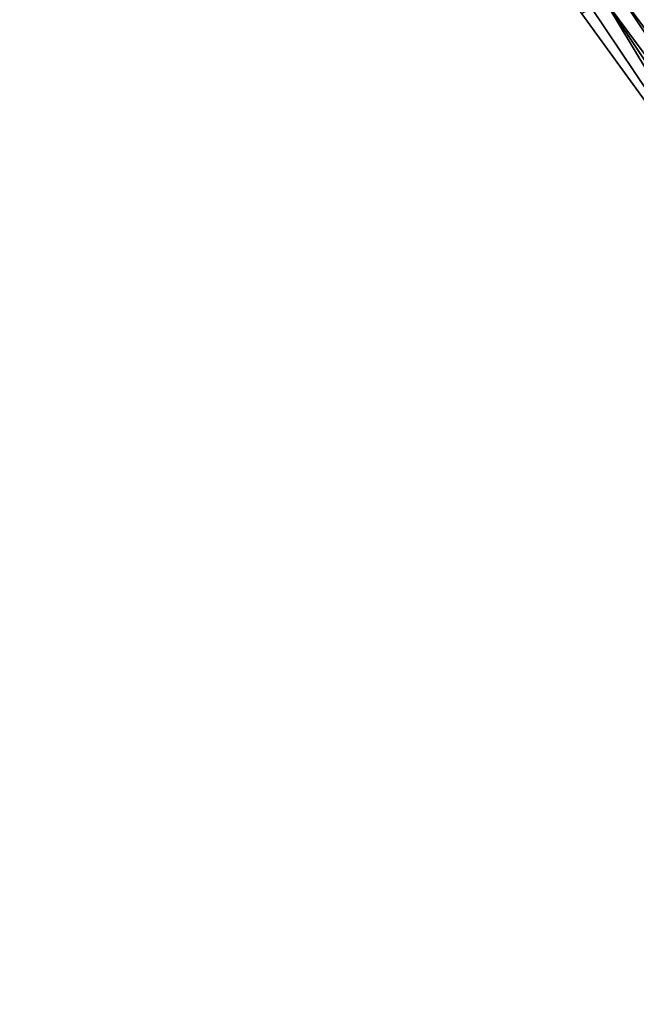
# Model space of a CAD drawing. Header units: feet. Extents: x 2007189 to 2022806, y 818621 to 837694.
# Tile 43 of 256: x 2014018 to 2014058, y 821742 to 821806. Entities that reach past the tile are written whole.
import ezdxf

# ---------------------------------------------------------------- set-up
doc = ezdxf.new("R2010")
doc.units = ezdxf.units.FT
doc.header["$MEASUREMENT"] = 0
doc.layers.add('I-77-MM17-21_SB-Surface-Border', color=7, linetype='Continuous')
doc.layers.add('I-77-MM17-21_SB-Surface-TIN', color=7, linetype='Continuous')

msp = doc.modelspace()

# ---------------------------------------------------------------- linework, layer by layer
at = {"layer": 'I-77-MM17-21_SB-Surface-Border', "color": 3, "linetype": 'Continuous', "lineweight": -3}
msp.add_polyline3d([(2014099.279931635, 821739.6403295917, 273.2166061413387), (2014088.284286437, 821756.5974033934, 273.421845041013), (2014076.753735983, 821772.9430570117, 273.6417729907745), (2014065.734920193, 821789.7361642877, 273.8295474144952), (2014053.961144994, 821805.9228813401, 274.0467929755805), (2014043.067251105, 821822.6964957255, 274.2059844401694), (2014032.737994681, 821839.9391216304, 274.3607154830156), (2014021.794261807, 821856.6780418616, 274.5827841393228), (2014011.04530497, 821873.7292381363, 274.7738959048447), (2014000.377763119, 821890.646711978, 274.981112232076), (2013989.103433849, 821907.1730999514, 275.1802840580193), (2013978.676571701, 821924.2670539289, 275.3606033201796), (2013968.426797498, 821941.4529524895, 275.56225551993), (2013957.5757694, 821958.4438114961, 275.7739436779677)], dxfattribs=at)
at = {"layer": 'I-77-MM17-21_SB-Surface-TIN', "color": 128, "linetype": 'Continuous', "lineweight": -3}
for points in [[(2014068.990833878, 821791.9066156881, 273.7232100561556), (2014057.902374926, 821808.5503155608, 273.9065501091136), (2014057.070335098, 821807.9955995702, 273.938971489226)], [(2014068.15877055, 821791.3519349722, 273.7513946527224), (2014057.070335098, 821807.9955995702, 273.938971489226), (2014056.238290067, 821807.4408913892, 273.9704549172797)], [(2014068.15877055, 821791.3519349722, 273.7513946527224), (2014068.990833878, 821791.9066156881, 273.7232100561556), (2014057.070335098, 821807.9955995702, 273.938971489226)], [(2014067.326701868, 821790.7972622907, 273.7786142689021), (2014056.238290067, 821807.4408913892, 273.9704549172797), (2014055.406225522, 821806.8862124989, 273.9984203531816)], [(2014067.326701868, 821790.7972622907, 273.7786142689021), (2014068.15877055, 821791.3519349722, 273.7513946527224), (2014056.238290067, 821807.4408913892, 273.9704549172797)], [(2014065.734920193, 821789.7361642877, 273.8295474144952), (2014055.406225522, 821806.8862124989, 273.9984203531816), (2014054.574155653, 821806.3315416, 274.0254259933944)], [(2014065.734920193, 821789.7361642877, 273.8295474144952), (2014066.49462682, 821790.2425991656, 273.8046861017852), (2014055.406225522, 821806.8862124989, 273.9984203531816)], [(2014066.49462682, 821790.2425991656, 273.8046861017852), (2014067.326701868, 821790.7972622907, 273.7786142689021), (2014055.406225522, 821806.8862124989, 273.9984203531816)], [(2014065.734920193, 821789.7361642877, 273.8295474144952), (2014054.574155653, 821806.3315416, 274.0254259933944), (2014053.961144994, 821805.9228813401, 274.0467929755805)]]:
    msp.add_3dface(points, dxfattribs=at)

doc.saveas('drawing.dxf')
